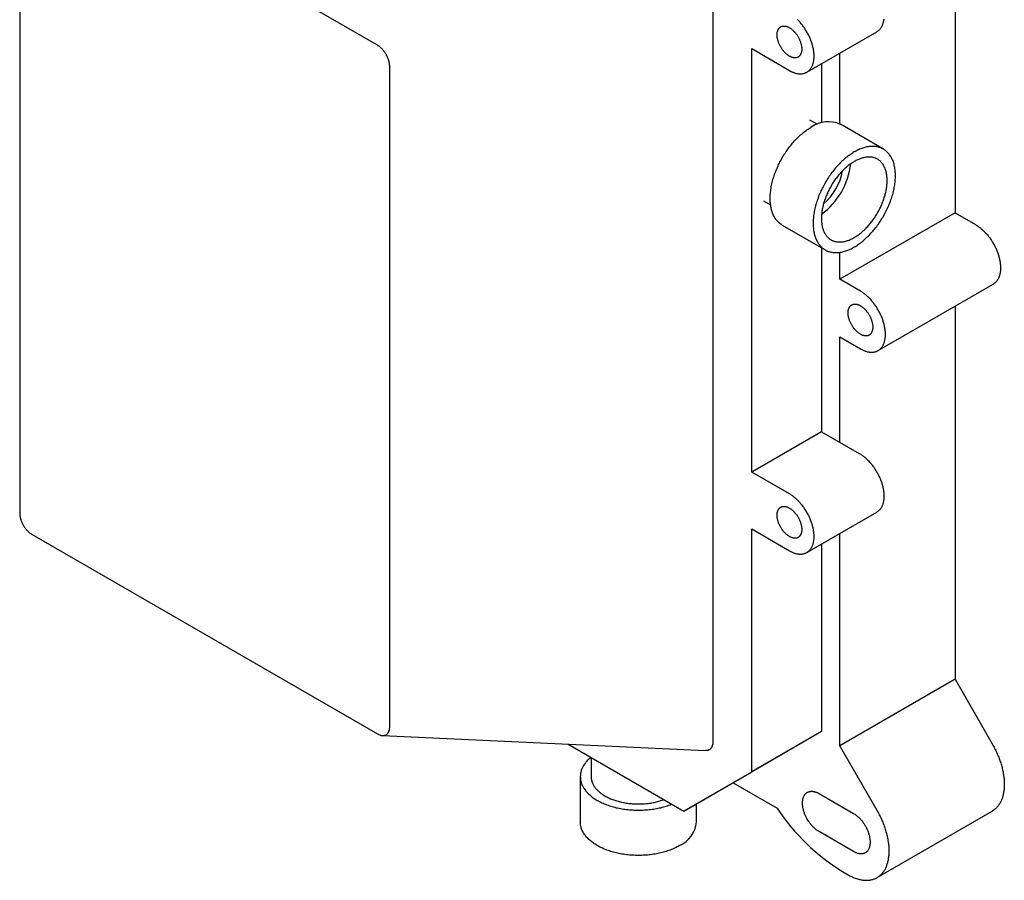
# Model space of a CAD drawing. Header units: millimetres. Extents: x 8 to 584, y 12 to 632.
# Tile 2 of 4: x 415 to 584, y 65 to 213. Entities that reach past the tile are written whole.
import ezdxf

# ---------------------------------------------------------------- set-up
doc = ezdxf.new("R2010")
doc.units = ezdxf.units.MM

msp = doc.modelspace()

# ---------------------------------------------------------------- linework, layer by layer
at = {"color": 7, "linetype": 'Continuous', "lineweight": 30}
for p, q in [((575.49, 246.72), (575.49, 179.91)), ((476.14, 208.72), (416.74, 243.01)), ((414.62, 241.78), (414.62, 128.28)), ((533.83, 235.83), (533.83, 88.96)), ((550.01, 204.07), (562.03, 211.01)), ((540.52, 208.12), (547.31, 204.21)), ((540.52, 135.33), (540.52, 208.12)), ((555.69, 195.16), (555.69, 207.35)), ((478.26, 91.54), (478.26, 205.04)), ((552.54, 205.54), (552.54, 195.38)), ((551.77, 195.11), (550.54, 195.82)), ((563.17, 190.84), (555.77, 195.11)), ((542.54, 181.97), (543.77, 181.25)), ((575.49, 179.91), (555.69, 168.48)), ((575.49, 179.91), (579.02, 177.87)), ((545.77, 177.79), (553.17, 173.52)), ((552.54, 173.88), (552.54, 142.27)), ((555.69, 168.48), (555.69, 173.1)), ((559.22, 166.44), (555.69, 168.48)), ((562.26, 156.21), (582.06, 167.64)), ((575.49, 163.84), (575.49, 99.7)), ((555.69, 158.55), (559.22, 156.51)), ((555.69, 140.45), (555.69, 158.55)), ((552.54, 142.27), (540.52, 135.33)), ((552.54, 142.27), (559.03, 138.52)), ((547.01, 131.58), (540.52, 135.33)), ((550.01, 121.49), (562.03, 128.43)), ((540.52, 125.54), (547.01, 121.79)), ((540.52, 83.77), (540.52, 125.54)), ((416.74, 124.61), (476.14, 90.32)), ((555.69, 88.27), (555.69, 124.77)), ((552.54, 122.96), (552.54, 90.71)), ((575.49, 99.7), (555.69, 88.27)), ((575.49, 99.7), (581.9, 88.59)), ((477.02, 90.03), (532.6, 87.45)), ((552.54, 90.71), (540.52, 83.77)), ((552.54, 90.71), (540.89, 83.98)), ((508.94, 88.55), (528.87, 77.04)), ((562.1, 77.16), (555.69, 88.27)), ((512.91, 86.26), (512.91, 82.97)), ((540.89, 83.98), (528.87, 77.04)), ((528.87, 77.04), (540.52, 83.77)), ((511.04, 82.97), (511.04, 75.19)), ((537.31, 81.91), (544.92, 77.53)), ((552.1, 80.06), (555.16, 78.29)), ((531.04, 75.19), (531.04, 78.29)), ((555.16, 78.29), (558.06, 76.62)), ((562.1, 65.61), (581.9, 77.04)), ((555.16, 71.75), (552.1, 73.51)), ((558.06, 70.07), (555.16, 71.75)), ((556.14, 66.66), (557.1, 66.11))]:
    msp.add_line(p, q, dxfattribs=at)
at = {"color": 7, "linetype": 'Continuous', "lineweight": 30, "flags": 128}
for points in [[(544.89, 210.5), (544.89, 210.59), (544.9, 210.69), (544.9, 210.78), (544.92, 210.87), (544.93, 210.95), (544.95, 211.04), (544.97, 211.12), (544.99, 211.2), (545.02, 211.27), (545.05, 211.34), (545.08, 211.41), (545.12, 211.48), (545.16, 211.54), (545.2, 211.6), (545.25, 211.65), (545.29, 211.71), (545.34, 211.75), (545.4, 211.8), (545.45, 211.84), (545.51, 211.87), (545.57, 211.91), (545.63, 211.93), (545.7, 211.96), (545.76, 211.98), (545.83, 211.99), (545.9, 212), (545.97, 212.01), (546.05, 212.01), (546.12, 212.01), (546.2, 212.01), (546.28, 212), (546.36, 211.98), (546.43, 211.97), (546.52, 211.94), (546.6, 211.92), (546.68, 211.89), (546.76, 211.85), (546.84, 211.81), (546.93, 211.77), (547.01, 211.72), (547.09, 211.67), (547.18, 211.62), (547.26, 211.56), (547.34, 211.5), (547.42, 211.44), (547.51, 211.37), (547.59, 211.3), (547.67, 211.23), (547.74, 211.15), (547.82, 211.07), (547.9, 210.99), (547.97, 210.9), (548.05, 210.81), (548.12, 210.72), (548.19, 210.63), (548.26, 210.54), (548.32, 210.44), (548.39, 210.34), (548.45, 210.24), (548.51, 210.14), (548.57, 210.04), (548.62, 209.93), (548.68, 209.83), (548.73, 209.72), (548.77, 209.62), (548.82, 209.51), (548.86, 209.4), (548.9, 209.3), (548.94, 209.19), (548.97, 209.08), (549, 208.97), (549.03, 208.87), (549.05, 208.76), (549.07, 208.66), (549.09, 208.55), (549.11, 208.45), (549.12, 208.35), (549.13, 208.25), (549.13, 208.15), (549.13, 208.05)], [(547.31, 204.21), (547.42, 204.15), (547.54, 204.1), (547.66, 204.05), (547.77, 204.01), (547.89, 203.97), (548, 203.93), (548.12, 203.9), (548.23, 203.87), (548.34, 203.85), (548.45, 203.83), (548.56, 203.81), (548.67, 203.8), (548.78, 203.79), (548.88, 203.79), (548.99, 203.79), (549.09, 203.8), (549.19, 203.81), (549.29, 203.82), (549.39, 203.84), (549.49, 203.86), (549.58, 203.89), (549.67, 203.92), (549.76, 203.95), (549.85, 203.99), (549.94, 204.03), (550.02, 204.08), (550.1, 204.13), (550.18, 204.19), (550.26, 204.24), (550.33, 204.31), (550.4, 204.37), (550.47, 204.44), (550.54, 204.52), (550.6, 204.59), (550.66, 204.67), (550.72, 204.76), (550.78, 204.85), (550.83, 204.94), (550.88, 205.03), (550.93, 205.13), (550.97, 205.23), (551.01, 205.33), (551.05, 205.44), (551.08, 205.55), (551.11, 205.66), (551.14, 205.78), (551.17, 205.9), (551.19, 206.02), (551.21, 206.14), (551.22, 206.27), (551.23, 206.39), (551.24, 206.52), (551.25, 206.66), (551.25, 206.79), (551.25, 206.93), (551.25, 207.07), (551.24, 207.21), (551.23, 207.35), (551.21, 207.49), (551.2, 207.63), (551.18, 207.78), (551.15, 207.92), (551.13, 208.07), (551.1, 208.22), (551.06, 208.37), (551.03, 208.52), (550.99, 208.67), (550.95, 208.82), (550.9, 208.97), (550.85, 209.12), (550.8, 209.28), (550.75, 209.43), (550.69, 209.58), (550.63, 209.73), (550.57, 209.88), (550.5, 210.03), (550.44, 210.18), (550.36, 210.33), (550.29, 210.48), (550.22, 210.63), (550.14, 210.77), (550.06, 210.92), (549.97, 211.06), (549.89, 211.2), (549.8, 211.35), (549.71, 211.48), (549.62, 211.62), (549.53, 211.76), (549.43, 211.89), (549.34, 212.03), (549.24, 212.16), (549.14, 212.28), (549.03, 212.41), (548.93, 212.53), (548.82, 212.65), (548.72, 212.77), (548.61, 212.89), (548.5, 213), (548.39, 213.11)], [(563.24, 213.21), (563.23, 213.08), (563.21, 212.96), (563.19, 212.84), (563.16, 212.72), (563.13, 212.6), (563.1, 212.49), (563.07, 212.38), (563.03, 212.27), (562.99, 212.17), (562.95, 212.07), (562.9, 211.97), (562.85, 211.88), (562.8, 211.79), (562.74, 211.7), (562.69, 211.61), (562.62, 211.53), (562.56, 211.46), (562.49, 211.38), (562.43, 211.31), (562.35, 211.25), (562.28, 211.18), (562.2, 211.13), (562.12, 211.07), (562.04, 211.02), (562.03, 211.01)], [(549.13, 208.05), (549.13, 207.96), (549.13, 207.86), (549.12, 207.77), (549.11, 207.68), (549.09, 207.6), (549.07, 207.51), (549.05, 207.43), (549.03, 207.35), (549, 207.28), (548.97, 207.21), (548.94, 207.14), (548.9, 207.07), (548.86, 207.01), (548.82, 206.95), (548.77, 206.9), (548.73, 206.84), (548.68, 206.8), (548.62, 206.75), (548.57, 206.71), (548.51, 206.68), (548.45, 206.64), (548.39, 206.62), (548.32, 206.59), (548.26, 206.57), (548.19, 206.56), (548.12, 206.55), (548.05, 206.54), (547.97, 206.54), (547.9, 206.54), (547.82, 206.54), (547.74, 206.55), (547.67, 206.57), (547.59, 206.58), (547.51, 206.61), (547.42, 206.63), (547.34, 206.66), (547.26, 206.7), (547.18, 206.74), (547.09, 206.78), (547.01, 206.83), (546.93, 206.88), (546.84, 206.93), (546.76, 206.99), (546.68, 207.05), (546.6, 207.11), (546.52, 207.18), (546.43, 207.25), (546.36, 207.32), (546.28, 207.4), (546.2, 207.48), (546.12, 207.56), (546.05, 207.65), (545.97, 207.74), (545.9, 207.83), (545.83, 207.92), (545.76, 208.01), (545.7, 208.11), (545.63, 208.21), (545.57, 208.31), (545.51, 208.41), (545.45, 208.51), (545.4, 208.62), (545.34, 208.72), (545.29, 208.83), (545.25, 208.93), (545.2, 209.04), (545.16, 209.15), (545.12, 209.25), (545.08, 209.36), (545.05, 209.47), (545.02, 209.58), (544.99, 209.68), (544.97, 209.79), (544.95, 209.89), (544.93, 210), (544.92, 210.1), (544.9, 210.2), (544.9, 210.3), (544.89, 210.4), (544.89, 210.5)], [(545.77, 177.79), (545.77, 177.79), (545.64, 177.87), (545.52, 177.95), (545.39, 178.04), (545.28, 178.14), (545.16, 178.24), (545.05, 178.35), (544.94, 178.46), (544.84, 178.58), (544.74, 178.7), (544.65, 178.83), (544.56, 178.97), (544.47, 179.11), (544.39, 179.25), (544.31, 179.4), (544.24, 179.55), (544.17, 179.71), (544.1, 179.88), (544.05, 180.05), (543.99, 180.22), (543.94, 180.39), (543.89, 180.58), (543.85, 180.76), (543.82, 180.95), (543.79, 181.14), (543.76, 181.34), (543.74, 181.54), (543.72, 181.74), (543.71, 181.95), (543.7, 182.16), (543.7, 182.37), (543.7, 182.58), (543.71, 182.8), (543.72, 183.02), (543.74, 183.24), (543.76, 183.47), (543.79, 183.7), (543.82, 183.92), (543.85, 184.16), (543.89, 184.39), (543.94, 184.62), (543.99, 184.86), (544.05, 185.09), (544.1, 185.33), (544.17, 185.57), (544.24, 185.8), (544.31, 186.04), (544.39, 186.28), (544.47, 186.52), (544.56, 186.76), (544.65, 187), (544.74, 187.24), (544.84, 187.47), (544.94, 187.71), (545.05, 187.95), (545.16, 188.18), (545.28, 188.42), (545.39, 188.65), (545.52, 188.88), (545.64, 189.11), (545.77, 189.34), (545.9, 189.56), (546.04, 189.79), (546.18, 190.01), (546.32, 190.23), (546.47, 190.44), (546.61, 190.66), (546.77, 190.87), (546.92, 191.08), (547.08, 191.28), (547.23, 191.48), (547.4, 191.68), (547.56, 191.87), (547.73, 192.06), (547.89, 192.25), (548.06, 192.43), (548.24, 192.61), (548.41, 192.79), (548.59, 192.95), (548.76, 193.12), (548.94, 193.28), (549.12, 193.44), (549.3, 193.59), (549.48, 193.74), (549.66, 193.88), (549.85, 194.01), (550.03, 194.14), (550.22, 194.27), (550.4, 194.39), (550.59, 194.51), (550.77, 194.62)], [(558.17, 190.35), (557.98, 190.24), (557.8, 190.12), (557.61, 190), (557.43, 189.88), (557.24, 189.74), (557.06, 189.61), (556.88, 189.47), (556.7, 189.32), (556.51, 189.17), (556.34, 189.01), (556.16, 188.85), (555.98, 188.69), (555.81, 188.52), (555.63, 188.34), (555.46, 188.16), (555.29, 187.98), (555.12, 187.79), (554.96, 187.6), (554.79, 187.41), (554.63, 187.21), (554.47, 187.01), (554.31, 186.81), (554.16, 186.6), (554.01, 186.39), (553.86, 186.17), (553.72, 185.96), (553.57, 185.74), (553.43, 185.52), (553.3, 185.29), (553.17, 185.07), (553.04, 184.84), (552.91, 184.61), (552.79, 184.38), (552.67, 184.15), (552.56, 183.91), (552.44, 183.68), (552.34, 183.44), (552.24, 183.21), (552.14, 182.97), (552.04, 182.73), (551.95, 182.49), (551.87, 182.25), (551.78, 182.01), (551.71, 181.77), (551.63, 181.53), (551.56, 181.3), (551.5, 181.06), (551.44, 180.82), (551.39, 180.59), (551.34, 180.35), (551.29, 180.12), (551.25, 179.89), (551.21, 179.66), (551.18, 179.43), (551.16, 179.2), (551.13, 178.98), (551.12, 178.75), (551.1, 178.53), (551.1, 178.31), (551.09, 178.1), (551.1, 177.89), (551.1, 177.68), (551.12, 177.47), (551.13, 177.27), (551.16, 177.07), (551.18, 176.87), (551.21, 176.68), (551.25, 176.49), (551.29, 176.31), (551.34, 176.13), (551.39, 175.95), (551.44, 175.78), (551.5, 175.61), (551.56, 175.44), (551.63, 175.29), (551.71, 175.13), (551.78, 174.98), (551.87, 174.84), (551.95, 174.7), (552.04, 174.56), (552.14, 174.43), (552.24, 174.31), (552.34, 174.19), (552.44, 174.08), (552.56, 173.97), (552.67, 173.87), (552.79, 173.77), (552.91, 173.68), (553.04, 173.6), (553.17, 173.52), (553.3, 173.45), (553.43, 173.38), (553.57, 173.32), (553.72, 173.27), (553.86, 173.22), (554.01, 173.18), (554.16, 173.14), (554.31, 173.11), (554.47, 173.09), (554.63, 173.07), (554.79, 173.06), (554.96, 173.05), (555.12, 173.05), (555.29, 173.06), (555.46, 173.08), (555.63, 173.1), (555.81, 173.12), (555.98, 173.15), (556.16, 173.19), (556.34, 173.24), (556.51, 173.29), (556.7, 173.35), (556.88, 173.41), (557.06, 173.48), (557.24, 173.55), (557.43, 173.63), (557.61, 173.72), (557.8, 173.81), (557.98, 173.91), (558.17, 174.02)], [(558.17, 174.02), (558.35, 174.13), (558.54, 174.24), (558.72, 174.36), (558.9, 174.49), (559.09, 174.62), (559.27, 174.76), (559.45, 174.9), (559.64, 175.04), (559.82, 175.19), (560, 175.35), (560.17, 175.51), (560.35, 175.68), (560.53, 175.85), (560.7, 176.02), (560.87, 176.2), (561.04, 176.38), (561.21, 176.57), (561.38, 176.76), (561.54, 176.95), (561.7, 177.15), (561.86, 177.35), (562.02, 177.56), (562.17, 177.76), (562.32, 177.97), (562.47, 178.19), (562.62, 178.4), (562.76, 178.62), (562.9, 178.84), (563.03, 179.07), (563.17, 179.29), (563.29, 179.52), (563.42, 179.75), (563.54, 179.98), (563.66, 180.22), (563.78, 180.45), (563.89, 180.68), (563.99, 180.92), (564.1, 181.16), (564.19, 181.4), (564.29, 181.63), (564.38, 181.87), (564.47, 182.11), (564.55, 182.35), (564.63, 182.59), (564.7, 182.83), (564.77, 183.07), (564.83, 183.3), (564.89, 183.54), (564.95, 183.78), (565, 184.01), (565.04, 184.24), (565.08, 184.48), (565.12, 184.71), (565.15, 184.94), (565.18, 185.16), (565.2, 185.39), (565.21, 185.61), (565.23, 185.83), (565.23, 186.05), (565.24, 186.26), (565.23, 186.48), (565.23, 186.69), (565.21, 186.89), (565.2, 187.09), (565.18, 187.29), (565.15, 187.49), (565.12, 187.68), (565.08, 187.87), (565.04, 188.06), (565, 188.24), (564.95, 188.41), (564.89, 188.59), (564.83, 188.76), (564.77, 188.92), (564.7, 189.08), (564.63, 189.23), (564.55, 189.38), (564.47, 189.53), (564.38, 189.66), (564.29, 189.8), (564.19, 189.93), (564.1, 190.05), (563.99, 190.17), (563.89, 190.28), (563.78, 190.39), (563.66, 190.49), (563.54, 190.59), (563.42, 190.68), (563.29, 190.76), (563.17, 190.84), (563.03, 190.91), (562.9, 190.98), (562.76, 191.04), (562.62, 191.1), (562.47, 191.14), (562.32, 191.19), (562.17, 191.22), (562.02, 191.25), (561.86, 191.28), (561.7, 191.29), (561.54, 191.31), (561.38, 191.31), (561.21, 191.31), (561.04, 191.3), (560.87, 191.29), (560.7, 191.27), (560.53, 191.24), (560.35, 191.21), (560.17, 191.17), (560, 191.13), (559.82, 191.07), (559.64, 191.02), (559.45, 190.95), (559.27, 190.88), (559.09, 190.81), (558.9, 190.73), (558.72, 190.64), (558.54, 190.55), (558.35, 190.45), (558.17, 190.35)], [(558.17, 188.71), (558.02, 188.63), (557.87, 188.53), (557.72, 188.44), (557.57, 188.34), (557.43, 188.23), (557.28, 188.12), (557.13, 188.01), (556.99, 187.89), (556.85, 187.77), (556.7, 187.65), (556.56, 187.52), (556.42, 187.38), (556.28, 187.25), (556.14, 187.11), (556, 186.97), (555.86, 186.82), (555.73, 186.67), (555.6, 186.52), (555.47, 186.36), (555.34, 186.21), (555.21, 186.04), (555.08, 185.88), (554.96, 185.72), (554.84, 185.55), (554.72, 185.38), (554.61, 185.2), (554.49, 185.03), (554.38, 184.85), (554.27, 184.67), (554.17, 184.49), (554.06, 184.31), (553.96, 184.13), (553.86, 183.94), (553.77, 183.75), (553.68, 183.57), (553.59, 183.38), (553.5, 183.19), (553.42, 183), (553.34, 182.81), (553.27, 182.62), (553.19, 182.43), (553.13, 182.24), (553.06, 182.05), (553, 181.86), (552.94, 181.66), (552.88, 181.47), (552.83, 181.28), (552.79, 181.09), (552.74, 180.91), (552.7, 180.72), (552.67, 180.53), (552.63, 180.35), (552.6, 180.16), (552.58, 179.98), (552.56, 179.8), (552.54, 179.62), (552.53, 179.44), (552.52, 179.26), (552.51, 179.09), (552.51, 178.92), (552.51, 178.75), (552.52, 178.58), (552.53, 178.41), (552.54, 178.25), (552.56, 178.09), (552.58, 177.93), (552.6, 177.78), (552.63, 177.63), (552.67, 177.48), (552.7, 177.34), (552.74, 177.19), (552.79, 177.06), (552.83, 176.92), (552.88, 176.79), (552.94, 176.66), (553, 176.54), (553.06, 176.42), (553.13, 176.31), (553.19, 176.19), (553.27, 176.09), (553.34, 175.98), (553.42, 175.88), (553.5, 175.79), (553.59, 175.7), (553.68, 175.61), (553.77, 175.53), (553.86, 175.46), (553.96, 175.38), (554.06, 175.32), (554.17, 175.25), (554.27, 175.2), (554.38, 175.14), (554.49, 175.09), (554.61, 175.05), (554.72, 175.01), (554.84, 174.98), (554.96, 174.95), (555.08, 174.92), (555.21, 174.91), (555.34, 174.89), (555.47, 174.88), (555.6, 174.88), (555.73, 174.88), (555.86, 174.89), (556, 174.9), (556.14, 174.91), (556.28, 174.93), (556.42, 174.96), (556.56, 174.99), (556.7, 175.03), (556.85, 175.07), (556.99, 175.11), (557.13, 175.16), (557.28, 175.22), (557.43, 175.28), (557.57, 175.34), (557.72, 175.41), (557.87, 175.49), (558.02, 175.57), (558.17, 175.65)], [(558.17, 175.65), (558.31, 175.74), (558.46, 175.83), (558.61, 175.93), (558.76, 176.03), (558.9, 176.13), (559.05, 176.24), (559.2, 176.35), (559.34, 176.47), (559.49, 176.59), (559.63, 176.72), (559.77, 176.85), (559.91, 176.98), (560.05, 177.11), (560.19, 177.25), (560.33, 177.4), (560.47, 177.54), (560.6, 177.69), (560.73, 177.84), (560.86, 178), (560.99, 178.16), (561.12, 178.32), (561.25, 178.48), (561.37, 178.65), (561.49, 178.82), (561.61, 178.99), (561.73, 179.16), (561.84, 179.34), (561.95, 179.51), (562.06, 179.69), (562.17, 179.87), (562.27, 180.05), (562.37, 180.24), (562.47, 180.42), (562.56, 180.61), (562.65, 180.8), (562.74, 180.98), (562.83, 181.17), (562.91, 181.36), (562.99, 181.55), (563.06, 181.74), (563.14, 181.93), (563.21, 182.13), (563.27, 182.32), (563.33, 182.51), (563.39, 182.7), (563.45, 182.89), (563.5, 183.08), (563.55, 183.27), (563.59, 183.46), (563.63, 183.65), (563.67, 183.83), (563.7, 184.02), (563.73, 184.2), (563.75, 184.38), (563.77, 184.57), (563.79, 184.75), (563.81, 184.92), (563.81, 185.1), (563.82, 185.27), (563.82, 185.45), (563.82, 185.62), (563.81, 185.78), (563.81, 185.95), (563.79, 186.11), (563.77, 186.27), (563.75, 186.43), (563.73, 186.58), (563.7, 186.73), (563.67, 186.88), (563.63, 187.03), (563.59, 187.17), (563.55, 187.31), (563.5, 187.44), (563.45, 187.57), (563.39, 187.7), (563.33, 187.82), (563.27, 187.94), (563.21, 188.06), (563.14, 188.17), (563.06, 188.28), (562.99, 188.38), (562.91, 188.48), (562.83, 188.57), (562.74, 188.66), (562.65, 188.75), (562.56, 188.83), (562.47, 188.91), (562.37, 188.98), (562.27, 189.05), (562.17, 189.11), (562.06, 189.17), (561.95, 189.22), (561.84, 189.27), (561.73, 189.31), (561.61, 189.35), (561.49, 189.39), (561.37, 189.41), (561.25, 189.44), (561.12, 189.46), (560.99, 189.47), (560.86, 189.48), (560.73, 189.48), (560.6, 189.48), (560.47, 189.48), (560.33, 189.47), (560.19, 189.45), (560.05, 189.43), (559.91, 189.4), (559.77, 189.37), (559.63, 189.34), (559.49, 189.3), (559.34, 189.25), (559.2, 189.2), (559.05, 189.14), (558.9, 189.08), (558.76, 189.02), (558.61, 188.95), (558.46, 188.88), (558.31, 188.8), (558.17, 188.71)], [(579.02, 177.87), (579.14, 177.8), (579.26, 177.73), (579.38, 177.65), (579.49, 177.57), (579.61, 177.48), (579.73, 177.39), (579.85, 177.3), (579.96, 177.21), (580.08, 177.11), (580.19, 177.01), (580.3, 176.9), (580.42, 176.8), (580.53, 176.68), (580.64, 176.57), (580.75, 176.46), (580.86, 176.34), (580.96, 176.21), (581.07, 176.09), (581.17, 175.96), (581.27, 175.84), (581.37, 175.7), (581.47, 175.57), (581.57, 175.44), (581.66, 175.3), (581.75, 175.16), (581.85, 175.02), (581.93, 174.88), (582.02, 174.73), (582.1, 174.59), (582.18, 174.44), (582.26, 174.29), (582.34, 174.15), (582.41, 174), (582.49, 173.85), (582.55, 173.69), (582.62, 173.54), (582.68, 173.39), (582.74, 173.24), (582.8, 173.09), (582.86, 172.93), (582.91, 172.78), (582.96, 172.63), (583.01, 172.47), (583.05, 172.32), (583.09, 172.17), (583.13, 172.02), (583.16, 171.87), (583.19, 171.72), (583.22, 171.57), (583.24, 171.42), (583.26, 171.27), (583.28, 171.13), (583.3, 170.98), (583.31, 170.84), (583.31, 170.7), (583.32, 170.56), (583.32, 170.42), (583.32, 170.29), (583.31, 170.15), (583.31, 170.02), (583.3, 169.89), (583.28, 169.76), (583.26, 169.64), (583.24, 169.52), (583.22, 169.4), (583.19, 169.28), (583.16, 169.17), (583.13, 169.05), (583.09, 168.94), (583.05, 168.84), (583.01, 168.74), (582.96, 168.64), (582.91, 168.54), (582.86, 168.45), (582.8, 168.36), (582.74, 168.27), (582.68, 168.19), (582.62, 168.11), (582.55, 168.04), (582.49, 167.96), (582.41, 167.9), (582.34, 167.83), (582.26, 167.77), (582.18, 167.72), (582.1, 167.66), (582.06, 167.64)], [(559.22, 156.51), (559.34, 156.44), (559.46, 156.38), (559.58, 156.32), (559.7, 156.27), (559.81, 156.22), (559.93, 156.17), (560.05, 156.13), (560.16, 156.09), (560.28, 156.05), (560.39, 156.02), (560.51, 155.99), (560.62, 155.97), (560.73, 155.95), (560.84, 155.94), (560.95, 155.93), (561.06, 155.93), (561.16, 155.92), (561.27, 155.93), (561.37, 155.93), (561.47, 155.94), (561.57, 155.96), (561.67, 155.98), (561.77, 156), (561.86, 156.03), (561.96, 156.06), (562.05, 156.1), (562.13, 156.14), (562.22, 156.18), (562.3, 156.23), (562.39, 156.29), (562.46, 156.34), (562.54, 156.4), (562.62, 156.47), (562.69, 156.53), (562.76, 156.61), (562.82, 156.68), (562.89, 156.76), (562.95, 156.84), (563, 156.93), (563.06, 157.02), (563.11, 157.11), (563.16, 157.21), (563.21, 157.31), (563.25, 157.41), (563.29, 157.51), (563.33, 157.62), (563.36, 157.74), (563.39, 157.85), (563.42, 157.97), (563.44, 158.09), (563.46, 158.21), (563.48, 158.33), (563.5, 158.46), (563.51, 158.59), (563.52, 158.72), (563.52, 158.86), (563.52, 158.99), (563.52, 159.13), (563.52, 159.27), (563.51, 159.41), (563.5, 159.55), (563.48, 159.7), (563.46, 159.84), (563.44, 159.99), (563.42, 160.14), (563.39, 160.29), (563.36, 160.44), (563.33, 160.59), (563.29, 160.74), (563.25, 160.89), (563.21, 161.04), (563.16, 161.2), (563.11, 161.35), (563.06, 161.5), (563, 161.66), (562.95, 161.81), (562.89, 161.96), (562.82, 162.11), (562.76, 162.26), (562.69, 162.42), (562.62, 162.57), (562.54, 162.72), (562.46, 162.86), (562.39, 163.01), (562.3, 163.16), (562.22, 163.3), (562.13, 163.45), (562.05, 163.59), (561.96, 163.73), (561.86, 163.87), (561.77, 164.01), (561.67, 164.14), (561.57, 164.27), (561.47, 164.41), (561.37, 164.53), (561.27, 164.66), (561.16, 164.78), (561.06, 164.91), (560.95, 165.03), (560.84, 165.14), (560.73, 165.26), (560.62, 165.37), (560.51, 165.47), (560.39, 165.58), (560.28, 165.68), (560.16, 165.78), (560.05, 165.87), (559.93, 165.96), (559.81, 166.05), (559.7, 166.14), (559.58, 166.22), (559.46, 166.3), (559.34, 166.37), (559.22, 166.44)], [(557.1, 162.7), (557.1, 162.8), (557.11, 162.89), (557.12, 162.98), (557.13, 163.07), (557.14, 163.15), (557.16, 163.24), (557.18, 163.32), (557.2, 163.4), (557.23, 163.47), (557.26, 163.54), (557.3, 163.61), (557.33, 163.68), (557.37, 163.74), (557.41, 163.8), (557.46, 163.85), (557.51, 163.91), (557.56, 163.95), (557.61, 164), (557.66, 164.04), (557.72, 164.07), (557.78, 164.11), (557.84, 164.13), (557.91, 164.16), (557.98, 164.18), (558.04, 164.19), (558.11, 164.2), (558.19, 164.21), (558.26, 164.21), (558.33, 164.21), (558.41, 164.21), (558.49, 164.2), (558.57, 164.18), (558.65, 164.17), (558.73, 164.14), (558.81, 164.12), (558.89, 164.09), (558.97, 164.05), (559.06, 164.01), (559.14, 163.97), (559.22, 163.92), (559.31, 163.87), (559.39, 163.82), (559.47, 163.76), (559.55, 163.7), (559.64, 163.64), (559.72, 163.57), (559.8, 163.5), (559.88, 163.43), (559.96, 163.35), (560.03, 163.27), (560.11, 163.19), (560.19, 163.1), (560.26, 163.01), (560.33, 162.92), (560.4, 162.83), (560.47, 162.74), (560.54, 162.64), (560.6, 162.54), (560.66, 162.44), (560.72, 162.34), (560.78, 162.24), (560.84, 162.13), (560.89, 162.03), (560.94, 161.92), (560.99, 161.82), (561.03, 161.71), (561.07, 161.6), (561.11, 161.5), (561.15, 161.39), (561.18, 161.28), (561.21, 161.17), (561.24, 161.07), (561.26, 160.96), (561.28, 160.86), (561.3, 160.75), (561.32, 160.65), (561.33, 160.55), (561.34, 160.45), (561.34, 160.35), (561.34, 160.25)], [(561.34, 160.25), (561.34, 160.16), (561.34, 160.06), (561.33, 159.97), (561.32, 159.88), (561.3, 159.8), (561.28, 159.71), (561.26, 159.63), (561.24, 159.55), (561.21, 159.48), (561.18, 159.41), (561.15, 159.34), (561.11, 159.27), (561.07, 159.21), (561.03, 159.15), (560.99, 159.1), (560.94, 159.04), (560.89, 159), (560.84, 158.95), (560.78, 158.91), (560.72, 158.88), (560.66, 158.85), (560.6, 158.82), (560.54, 158.79), (560.47, 158.77), (560.4, 158.76), (560.33, 158.75), (560.26, 158.74), (560.19, 158.74), (560.11, 158.74), (560.03, 158.74), (559.96, 158.75), (559.88, 158.77), (559.8, 158.79), (559.72, 158.81), (559.64, 158.83), (559.55, 158.86), (559.47, 158.9), (559.39, 158.94), (559.31, 158.98), (559.22, 159.03), (559.14, 159.08), (559.06, 159.13), (558.97, 159.19), (558.89, 159.25), (558.81, 159.31), (558.73, 159.38), (558.65, 159.45), (558.57, 159.52), (558.49, 159.6), (558.41, 159.68), (558.33, 159.76), (558.26, 159.85), (558.19, 159.94), (558.11, 160.03), (558.04, 160.12), (557.98, 160.21), (557.91, 160.31), (557.84, 160.41), (557.78, 160.51), (557.72, 160.61), (557.66, 160.71), (557.61, 160.82), (557.56, 160.92), (557.51, 161.03), (557.46, 161.13), (557.41, 161.24), (557.37, 161.35), (557.33, 161.45), (557.3, 161.56), (557.26, 161.67), (557.23, 161.78), (557.2, 161.88), (557.18, 161.99), (557.16, 162.09), (557.14, 162.2), (557.13, 162.3), (557.12, 162.4), (557.11, 162.5), (557.1, 162.6), (557.1, 162.7)], [(559.03, 138.52), (559.15, 138.45), (559.27, 138.38), (559.38, 138.3), (559.5, 138.22), (559.62, 138.14), (559.74, 138.05), (559.85, 137.96), (559.97, 137.86), (560.08, 137.76), (560.2, 137.66), (560.31, 137.56), (560.42, 137.45), (560.53, 137.34), (560.64, 137.23), (560.75, 137.11), (560.86, 136.99), (560.96, 136.87), (561.07, 136.75), (561.17, 136.62), (561.27, 136.49), (561.37, 136.36), (561.47, 136.23), (561.56, 136.1), (561.66, 135.96), (561.75, 135.82), (561.84, 135.68), (561.92, 135.54), (562.01, 135.39), (562.09, 135.25), (562.17, 135.1), (562.25, 134.96), (562.33, 134.81), (562.4, 134.66), (562.47, 134.51), (562.54, 134.36), (562.6, 134.21), (562.66, 134.06), (562.72, 133.9), (562.78, 133.75), (562.83, 133.6), (562.88, 133.45), (562.93, 133.3), (562.98, 133.14), (563.02, 132.99), (563.06, 132.84), (563.09, 132.69), (563.12, 132.54), (563.15, 132.39), (563.18, 132.25), (563.2, 132.1), (563.22, 131.95), (563.24, 131.81), (563.25, 131.67), (563.26, 131.53), (563.27, 131.39), (563.27, 131.25), (563.27, 131.11), (563.27, 130.98), (563.26, 130.85), (563.25, 130.72), (563.24, 130.59), (563.22, 130.46), (563.2, 130.34), (563.18, 130.22), (563.15, 130.1), (563.12, 129.99), (563.09, 129.87), (563.06, 129.76), (563.02, 129.66), (562.98, 129.55), (562.93, 129.45), (562.88, 129.36), (562.83, 129.26), (562.78, 129.17), (562.72, 129.09), (562.66, 129), (562.6, 128.92), (562.54, 128.85), (562.47, 128.78), (562.4, 128.71), (562.33, 128.64), (562.25, 128.58), (562.17, 128.52), (562.09, 128.47), (562.03, 128.43)], [(547.01, 121.79), (547.13, 121.73), (547.25, 121.66), (547.36, 121.6), (547.48, 121.55), (547.6, 121.5), (547.71, 121.45), (547.83, 121.41), (547.95, 121.37), (548.06, 121.34), (548.17, 121.31), (548.29, 121.28), (548.4, 121.26), (548.51, 121.24), (548.62, 121.23), (548.73, 121.22), (548.84, 121.21), (548.94, 121.21), (549.05, 121.22), (549.15, 121.23), (549.25, 121.24), (549.35, 121.25), (549.45, 121.27), (549.54, 121.3), (549.63, 121.33), (549.73, 121.36), (549.82, 121.4), (549.9, 121.44), (549.99, 121.48), (550.07, 121.53), (550.15, 121.58), (550.23, 121.64), (550.3, 121.7), (550.38, 121.77), (550.45, 121.84), (550.52, 121.91), (550.58, 121.98), (550.64, 122.06), (550.7, 122.15), (550.76, 122.23), (550.81, 122.32), (550.86, 122.42), (550.91, 122.52), (550.96, 122.62), (551, 122.72), (551.04, 122.83), (551.07, 122.93), (551.1, 123.05), (551.13, 123.16), (551.16, 123.28), (551.18, 123.4), (551.2, 123.52), (551.22, 123.65), (551.23, 123.78), (551.24, 123.91), (551.25, 124.04), (551.25, 124.17), (551.25, 124.31), (551.25, 124.45), (551.24, 124.59), (551.23, 124.73), (551.22, 124.87), (551.2, 125.01), (551.18, 125.16), (551.16, 125.31), (551.13, 125.45), (551.1, 125.6), (551.07, 125.75), (551.04, 125.9), (551, 126.05), (550.96, 126.21), (550.91, 126.36), (550.86, 126.51), (550.81, 126.66), (550.76, 126.81), (550.7, 126.97), (550.64, 127.12), (550.58, 127.27), (550.52, 127.42), (550.45, 127.57), (550.38, 127.72), (550.3, 127.87), (550.23, 128.02), (550.15, 128.16), (550.07, 128.31), (549.99, 128.46), (549.9, 128.6), (549.82, 128.74), (549.73, 128.88), (549.63, 129.02), (549.54, 129.16), (549.45, 129.29), (549.35, 129.42), (549.25, 129.55), (549.15, 129.68), (549.05, 129.81), (548.94, 129.93), (548.84, 130.05), (548.73, 130.17), (548.62, 130.29), (548.51, 130.4), (548.4, 130.51), (548.29, 130.62), (548.17, 130.72), (548.06, 130.83), (547.95, 130.92), (547.83, 131.02), (547.71, 131.11), (547.6, 131.2), (547.48, 131.28), (547.36, 131.36), (547.25, 131.44), (547.13, 131.51), (547.01, 131.58)], [(544.89, 127.91), (544.89, 128.01), (544.9, 128.1), (544.9, 128.19), (544.92, 128.28), (544.93, 128.37), (544.95, 128.45), (544.97, 128.53), (544.99, 128.61), (545.02, 128.68), (545.05, 128.76), (545.08, 128.83), (545.12, 128.89), (545.16, 128.95), (545.2, 129.01), (545.25, 129.07), (545.29, 129.12), (545.34, 129.17), (545.4, 129.21), (545.45, 129.25), (545.51, 129.29), (545.57, 129.32), (545.63, 129.35), (545.7, 129.37), (545.76, 129.39), (545.83, 129.4), (545.9, 129.42), (545.97, 129.42), (546.05, 129.43), (546.12, 129.42), (546.2, 129.42), (546.28, 129.41), (546.36, 129.4), (546.43, 129.38), (546.52, 129.36), (546.6, 129.33), (546.68, 129.3), (546.76, 129.26), (546.84, 129.23), (546.93, 129.18), (547.01, 129.14), (547.09, 129.09), (547.18, 129.03), (547.26, 128.98), (547.34, 128.92), (547.42, 128.85), (547.51, 128.78), (547.59, 128.71), (547.67, 128.64), (547.74, 128.56), (547.82, 128.48), (547.9, 128.4), (547.97, 128.31), (548.05, 128.23), (548.12, 128.14), (548.19, 128.04), (548.26, 127.95), (548.32, 127.85), (548.39, 127.76), (548.45, 127.66), (548.51, 127.55), (548.57, 127.45), (548.62, 127.35), (548.68, 127.24), (548.73, 127.14), (548.77, 127.03), (548.82, 126.92), (548.86, 126.82), (548.9, 126.71), (548.94, 126.6), (548.97, 126.49), (549, 126.39), (549.03, 126.28), (549.05, 126.17), (549.07, 126.07), (549.09, 125.96), (549.11, 125.86), (549.12, 125.76), (549.13, 125.66), (549.13, 125.56), (549.13, 125.46)], [(549.13, 125.46), (549.13, 125.37), (549.13, 125.27), (549.12, 125.18), (549.11, 125.09), (549.09, 125.01), (549.07, 124.93), (549.05, 124.84), (549.03, 124.77), (549, 124.69), (548.97, 124.62), (548.94, 124.55), (548.9, 124.48), (548.86, 124.42), (548.82, 124.36), (548.77, 124.31), (548.73, 124.26), (548.68, 124.21), (548.62, 124.17), (548.57, 124.13), (548.51, 124.09), (548.45, 124.06), (548.39, 124.03), (548.32, 124.01), (548.26, 123.99), (548.19, 123.97), (548.12, 123.96), (548.05, 123.95), (547.97, 123.95), (547.9, 123.95), (547.82, 123.96), (547.74, 123.97), (547.67, 123.98), (547.59, 124), (547.51, 124.02), (547.42, 124.05), (547.34, 124.08), (547.26, 124.11), (547.18, 124.15), (547.09, 124.19), (547.01, 124.24), (546.93, 124.29), (546.84, 124.34), (546.76, 124.4), (546.68, 124.46), (546.6, 124.52), (546.52, 124.59), (546.43, 124.66), (546.36, 124.74), (546.28, 124.81), (546.2, 124.89), (546.12, 124.98), (546.05, 125.06), (545.97, 125.15), (545.9, 125.24), (545.83, 125.33), (545.76, 125.43), (545.7, 125.52), (545.63, 125.62), (545.57, 125.72), (545.51, 125.82), (545.45, 125.92), (545.4, 126.03), (545.34, 126.13), (545.29, 126.24), (545.25, 126.34), (545.2, 126.45), (545.16, 126.56), (545.12, 126.67), (545.08, 126.77), (545.05, 126.88), (545.02, 126.99), (544.99, 127.1), (544.97, 127.2), (544.95, 127.31), (544.93, 127.41), (544.92, 127.51), (544.9, 127.62), (544.9, 127.72), (544.89, 127.82), (544.89, 127.91)], [(581.9, 88.59), (582.01, 88.4), (582.11, 88.22), (582.21, 88.03), (582.31, 87.84), (582.41, 87.65), (582.5, 87.46), (582.59, 87.26), (582.68, 87.07), (582.76, 86.88), (582.85, 86.68), (582.93, 86.49), (583.01, 86.29), (583.08, 86.1), (583.15, 85.9), (583.22, 85.71), (583.29, 85.51), (583.35, 85.32), (583.41, 85.12), (583.47, 84.93), (583.52, 84.73), (583.58, 84.54), (583.62, 84.34), (583.67, 84.15), (583.71, 83.96), (583.75, 83.77), (583.79, 83.58), (583.82, 83.39), (583.85, 83.2), (583.88, 83.01), (583.9, 82.82), (583.92, 82.64), (583.94, 82.46), (583.95, 82.27), (583.96, 82.09), (583.97, 81.91), (583.97, 81.74), (583.97, 81.56), (583.97, 81.39), (583.96, 81.22), (583.95, 81.05), (583.94, 80.88), (583.92, 80.72), (583.91, 80.55), (583.88, 80.39), (583.86, 80.24), (583.83, 80.08), (583.8, 79.93), (583.76, 79.78), (583.73, 79.63), (583.68, 79.49), (583.64, 79.34), (583.59, 79.2), (583.54, 79.07), (583.49, 78.94), (583.43, 78.81), (583.37, 78.68), (583.31, 78.56), (583.25, 78.44), (583.18, 78.32), (583.11, 78.21), (583.03, 78.1), (582.95, 77.99), (582.88, 77.89), (582.79, 77.79), (582.71, 77.69), (582.62, 77.6), (582.53, 77.51), (582.44, 77.43), (582.34, 77.35), (582.24, 77.27), (582.14, 77.2), (582.04, 77.13), (581.94, 77.06), (581.9, 77.04)], [(512.86, 86.29), (512.8, 86.24), (512.66, 86.11), (512.52, 85.98), (512.38, 85.85), (512.25, 85.72), (512.13, 85.59), (512.02, 85.45), (511.91, 85.31), (511.8, 85.18), (511.71, 85.04), (511.62, 84.89), (511.53, 84.75), (511.45, 84.61), (511.38, 84.46), (511.32, 84.31), (511.26, 84.17), (511.21, 84.02), (511.17, 83.87), (511.13, 83.72), (511.1, 83.57), (511.07, 83.42), (511.06, 83.27), (511.05, 83.12), (511.04, 82.97), (511.05, 82.82), (511.06, 82.66), (511.07, 82.51), (511.1, 82.36), (511.13, 82.21), (511.17, 82.06), (511.21, 81.91), (511.26, 81.77), (511.32, 81.62), (511.38, 81.47), (511.45, 81.33), (511.53, 81.18), (511.62, 81.04), (511.71, 80.9), (511.8, 80.76), (511.91, 80.62), (512.02, 80.48), (512.13, 80.35), (512.25, 80.21), (512.38, 80.08), (512.52, 79.95), (512.66, 79.82), (512.8, 79.7), (512.95, 79.57), (513.11, 79.45), (513.27, 79.33), (513.44, 79.22), (513.61, 79.1), (513.79, 78.99), (513.97, 78.88), (514.16, 78.78), (514.35, 78.68), (514.55, 78.58), (514.75, 78.48), (514.95, 78.39), (515.16, 78.3), (515.38, 78.21), (515.6, 78.13), (515.82, 78.04), (516.04, 77.97), (516.27, 77.89), (516.5, 77.82), (516.74, 77.76), (516.98, 77.69), (517.22, 77.63), (517.46, 77.58), (517.7, 77.52), (517.95, 77.48), (518.2, 77.43), (518.45, 77.39), (518.71, 77.35), (518.96, 77.32), (519.22, 77.29), (519.48, 77.26), (519.74, 77.24), (520, 77.23), (520.26, 77.21), (520.52, 77.2), (520.78, 77.2), (521.04, 77.19), (521.3, 77.2), (521.57, 77.2), (521.83, 77.21), (522.09, 77.23), (522.35, 77.24), (522.61, 77.26), (522.86, 77.29), (523.12, 77.32), (523.38, 77.35), (523.63, 77.39), (523.88, 77.43), (524.13, 77.48), (524.38, 77.52), (524.63, 77.58), (524.87, 77.63), (525.11, 77.69), (525.35, 77.76), (525.58, 77.82), (525.81, 77.89), (526.04, 77.97), (526.27, 78.04), (526.49, 78.13), (526.71, 78.21), (526.79, 78.24)], [(512.91, 82.97), (512.91, 82.84), (512.92, 82.72), (512.93, 82.6), (512.95, 82.48), (512.98, 82.35), (513.01, 82.23), (513.04, 82.11), (513.09, 81.99), (513.13, 81.87), (513.18, 81.75), (513.24, 81.63), (513.31, 81.52), (513.37, 81.4), (513.45, 81.28), (513.53, 81.17), (513.61, 81.06), (513.7, 80.94), (513.79, 80.83), (513.89, 80.73), (514, 80.62), (514.11, 80.51), (514.22, 80.41), (514.34, 80.31), (514.46, 80.21), (514.59, 80.11), (514.72, 80.01), (514.86, 79.92), (515, 79.82), (515.14, 79.73), (515.29, 79.65), (515.44, 79.56), (515.6, 79.48), (515.76, 79.4), (515.92, 79.32), (516.09, 79.24), (516.26, 79.17), (516.43, 79.1), (516.61, 79.03), (516.79, 78.96), (516.97, 78.9), (517.16, 78.84), (517.35, 78.78), (517.54, 78.73), (517.73, 78.68), (517.93, 78.63), (518.13, 78.58), (518.33, 78.54), (518.53, 78.5), (518.73, 78.46), (518.94, 78.43), (519.14, 78.4), (519.35, 78.37), (519.56, 78.35), (519.77, 78.33), (519.98, 78.31), (520.19, 78.3), (520.4, 78.28), (520.62, 78.28), (520.83, 78.27), (521.04, 78.27), (521.26, 78.27), (521.47, 78.28), (521.68, 78.28), (521.89, 78.3), (522.1, 78.31), (522.32, 78.33), (522.53, 78.35), (522.73, 78.37), (522.94, 78.4), (523.15, 78.43), (523.35, 78.46), (523.56, 78.5), (523.76, 78.54), (523.96, 78.58), (524.16, 78.63), (524.35, 78.68), (524.54, 78.73), (524.74, 78.78), (524.92, 78.84), (525.11, 78.9), (525.29, 78.96), (525.45, 79.02)], [(552.1, 73.51), (552, 73.57), (551.9, 73.63), (551.81, 73.7), (551.71, 73.77), (551.62, 73.84), (551.52, 73.92), (551.43, 73.99), (551.33, 74.08), (551.24, 74.16), (551.15, 74.25), (551.06, 74.34), (550.97, 74.44), (550.88, 74.53), (550.79, 74.63), (550.71, 74.74), (550.63, 74.84), (550.54, 74.95), (550.46, 75.06), (550.39, 75.17), (550.31, 75.28), (550.24, 75.4), (550.16, 75.51), (550.09, 75.63), (550.03, 75.75), (549.96, 75.87), (549.9, 75.99), (549.84, 76.11), (549.78, 76.24), (549.73, 76.36), (549.68, 76.48), (549.63, 76.61), (549.58, 76.73), (549.54, 76.86), (549.5, 76.98), (549.46, 77.11), (549.43, 77.23), (549.4, 77.36), (549.37, 77.48), (549.34, 77.6), (549.32, 77.72), (549.31, 77.84), (549.29, 77.96), (549.28, 78.08), (549.27, 78.2), (549.27, 78.31), (549.26, 78.42), (549.27, 78.53), (549.27, 78.64), (549.28, 78.75), (549.29, 78.85), (549.31, 78.96), (549.32, 79.06), (549.34, 79.15), (549.37, 79.25), (549.4, 79.34), (549.43, 79.43), (549.46, 79.51), (549.5, 79.59), (549.54, 79.67), (549.58, 79.75), (549.63, 79.82), (549.68, 79.89), (549.73, 79.95), (549.78, 80.01), (549.84, 80.07), (549.9, 80.12), (549.96, 80.17), (550.03, 80.22), (550.09, 80.26), (550.16, 80.3), (550.24, 80.33), (550.31, 80.36), (550.39, 80.38), (550.46, 80.4), (550.54, 80.42), (550.63, 80.43), (550.71, 80.44), (550.79, 80.45), (550.88, 80.45), (550.97, 80.44), (551.06, 80.43), (551.15, 80.42), (551.24, 80.4), (551.33, 80.38), (551.43, 80.35), (551.52, 80.32), (551.62, 80.29), (551.71, 80.25), (551.81, 80.21), (551.9, 80.16), (552, 80.11), (552.1, 80.06)], [(557.1, 66.11), (557.25, 66.02), (557.4, 65.94), (557.55, 65.86), (557.71, 65.79), (557.86, 65.72), (558.01, 65.65), (558.16, 65.59), (558.31, 65.53), (558.46, 65.48), (558.6, 65.43), (558.75, 65.38), (558.9, 65.34), (559.04, 65.3), (559.19, 65.27), (559.33, 65.24), (559.48, 65.21), (559.62, 65.19), (559.76, 65.17), (559.9, 65.16), (560.04, 65.15), (560.18, 65.14), (560.31, 65.14), (560.45, 65.15), (560.58, 65.16), (560.71, 65.17), (560.84, 65.18), (560.97, 65.2), (561.09, 65.23), (561.22, 65.26), (561.34, 65.29), (561.46, 65.33), (561.58, 65.37), (561.69, 65.41), (561.81, 65.46), (561.92, 65.52), (562.03, 65.57), (562.14, 65.63), (562.24, 65.7), (562.34, 65.77), (562.44, 65.84), (562.54, 65.92), (562.64, 66), (562.73, 66.08), (562.82, 66.17), (562.91, 66.26), (562.99, 66.36), (563.08, 66.46), (563.16, 66.56), (563.23, 66.67), (563.31, 66.78), (563.38, 66.89), (563.45, 67.01), (563.51, 67.13), (563.57, 67.25), (563.63, 67.38), (563.69, 67.51), (563.74, 67.64), (563.79, 67.78), (563.84, 67.91), (563.89, 68.06), (563.93, 68.2), (563.96, 68.35), (564, 68.5), (564.03, 68.65), (564.06, 68.81), (564.08, 68.96), (564.11, 69.12), (564.13, 69.29), (564.14, 69.45), (564.15, 69.62), (564.16, 69.79), (564.17, 69.96), (564.17, 70.13), (564.17, 70.31), (564.17, 70.48), (564.16, 70.66), (564.15, 70.84), (564.14, 71.03), (564.12, 71.21), (564.1, 71.39), (564.08, 71.58), (564.05, 71.77), (564.02, 71.96), (563.99, 72.15), (563.95, 72.34), (563.91, 72.53), (563.87, 72.72), (563.83, 72.91), (563.78, 73.11), (563.73, 73.3), (563.67, 73.5), (563.61, 73.69), (563.55, 73.89), (563.49, 74.08), (563.42, 74.28), (563.35, 74.47), (563.28, 74.67), (563.21, 74.86), (563.13, 75.06), (563.05, 75.25), (562.97, 75.45), (562.88, 75.64), (562.79, 75.83), (562.7, 76.03), (562.61, 76.22), (562.51, 76.41), (562.41, 76.6), (562.31, 76.79), (562.21, 76.97), (562.1, 77.16)], [(558.06, 76.62), (558.15, 76.56), (558.25, 76.5), (558.35, 76.44), (558.44, 76.37), (558.54, 76.3), (558.63, 76.22), (558.73, 76.14), (558.82, 76.06), (558.91, 75.97), (559.01, 75.88), (559.1, 75.79), (559.19, 75.7), (559.27, 75.6), (559.36, 75.5), (559.45, 75.4), (559.53, 75.29), (559.61, 75.19), (559.69, 75.08), (559.77, 74.97), (559.84, 74.85), (559.92, 74.74), (559.99, 74.62), (560.06, 74.51), (560.13, 74.39), (560.19, 74.27), (560.25, 74.14), (560.31, 74.02), (560.37, 73.9), (560.43, 73.77), (560.48, 73.65), (560.53, 73.53), (560.57, 73.4), (560.62, 73.28), (560.66, 73.15), (560.69, 73.03), (560.73, 72.9), (560.76, 72.78), (560.79, 72.66), (560.81, 72.53), (560.83, 72.41), (560.85, 72.29), (560.86, 72.17), (560.88, 72.05), (560.88, 71.94), (560.89, 71.82), (560.89, 71.71), (560.89, 71.6), (560.88, 71.49), (560.88, 71.39), (560.86, 71.28), (560.85, 71.18), (560.83, 71.08), (560.81, 70.98), (560.79, 70.89), (560.76, 70.8), (560.73, 70.71), (560.69, 70.62), (560.66, 70.54), (560.62, 70.46), (560.57, 70.39), (560.53, 70.32), (560.48, 70.25), (560.43, 70.18), (560.37, 70.12), (560.31, 70.07), (560.25, 70.01), (560.19, 69.96), (560.13, 69.92), (560.06, 69.88), (559.99, 69.84), (559.92, 69.81), (559.84, 69.78), (559.77, 69.75), (559.69, 69.73), (559.61, 69.71), (559.53, 69.7), (559.45, 69.69), (559.36, 69.69), (559.27, 69.69), (559.19, 69.69), (559.1, 69.7), (559.01, 69.72), (558.91, 69.73), (558.82, 69.75), (558.73, 69.78), (558.63, 69.81), (558.54, 69.84), (558.44, 69.88), (558.35, 69.92), (558.25, 69.97), (558.15, 70.02), (558.06, 70.07)], [(528.11, 71.11), (527.93, 71), (527.73, 70.9), (527.54, 70.8), (527.34, 70.71), (527.13, 70.61), (526.92, 70.52), (526.71, 70.43), (526.49, 70.35), (526.27, 70.27), (526.04, 70.19), (525.81, 70.12), (525.58, 70.05), (525.35, 69.98), (525.11, 69.92), (524.87, 69.86), (524.63, 69.8), (524.38, 69.75), (524.13, 69.7), (523.88, 69.66), (523.63, 69.62), (523.38, 69.58), (523.12, 69.54), (522.86, 69.52), (522.61, 69.49), (522.35, 69.47), (522.09, 69.45), (521.83, 69.44), (521.57, 69.43), (521.3, 69.42), (521.04, 69.42), (520.78, 69.42), (520.52, 69.43), (520.26, 69.44), (520, 69.45), (519.74, 69.47), (519.48, 69.49), (519.22, 69.52), (518.96, 69.54), (518.71, 69.58), (518.45, 69.62), (518.2, 69.66), (517.95, 69.7), (517.7, 69.75), (517.46, 69.8), (517.22, 69.86), (516.98, 69.92), (516.74, 69.98), (516.5, 70.05), (516.27, 70.12), (516.04, 70.19), (515.82, 70.27), (515.6, 70.35), (515.38, 70.43), (515.16, 70.52), (514.95, 70.61), (514.75, 70.71), (514.55, 70.8), (514.35, 70.9), (514.16, 71), (513.97, 71.11), (513.79, 71.22), (513.61, 71.33), (513.44, 71.44), (513.27, 71.56), (513.11, 71.68), (512.95, 71.8), (512.8, 71.92), (512.66, 72.05), (512.52, 72.18), (512.38, 72.31), (512.25, 72.44), (512.13, 72.57), (512.02, 72.71), (511.91, 72.84), (511.8, 72.98), (511.71, 73.12), (511.62, 73.26), (511.53, 73.41), (511.45, 73.55), (511.38, 73.7), (511.32, 73.84), (511.26, 73.99), (511.21, 74.14), (511.17, 74.29), (511.13, 74.44), (511.1, 74.59), (511.07, 74.74), (511.06, 74.89), (511.05, 75.04), (511.04, 75.19)]]:
    msp.add_lwpolyline(points, dxfattribs=at)
at = {"color": 7, "linetype": 'Continuous', "lineweight": 30}
for centre, radius, start, end in [((553.7, 190.52), 5.03, 65.7197, 125.5908), ((544.97, 189.8), 12.67, 306.6972, 353.3082), ((546.37, 188.99), 9.97, 310.7172, 349.2882), ((574.95, 97.32), 35.97, 213.3943, 238.4807), ((526.03, 75.69), 5.03, 294.4015, 354.2784)]:
    msp.add_arc(centre, radius, start, end, dxfattribs=at)
for points, knots in [([(478.26, 205.04), (478.26, 205.1), (478.26, 205.21), (478.24, 205.37), (478.22, 205.54), (478.19, 205.72), (478.15, 205.9), (478.1, 206.07), (478.04, 206.25), (477.98, 206.43), (477.9, 206.61), (477.82, 206.79), (477.73, 206.96), (477.64, 207.13), (477.54, 207.3), (477.43, 207.47), (477.32, 207.63), (477.2, 207.78), (477.08, 207.92), (476.95, 208.06), (476.82, 208.2), (476.69, 208.32), (476.55, 208.43), (476.41, 208.54), (476.28, 208.63), (476.18, 208.69), (476.14, 208.72)], [0, 0, 0, 0, 0.041668, 0.083274, 0.124995, 0.166636, 0.208238, 0.24998, 0.291629, 0.333241, 0.374995, 0.416642, 0.458251, 0.5, 0.541646, 0.583254, 0.625005, 0.666655, 0.708267, 0.75002, 0.791659, 0.833261, 0.875005, 0.916675, 0.95828, 1, 1, 1, 1]), ([(414.62, 128.28), (414.62, 128.23), (414.62, 128.12), (414.64, 127.95), (414.66, 127.78), (414.69, 127.61), (414.73, 127.43), (414.78, 127.25), (414.84, 127.07), (414.9, 126.89), (414.97, 126.72), (415.06, 126.54), (415.14, 126.36), (415.24, 126.19), (415.34, 126.02), (415.45, 125.86), (415.56, 125.7), (415.68, 125.55), (415.8, 125.4), (415.93, 125.26), (416.06, 125.13), (416.19, 125.01), (416.33, 124.89), (416.46, 124.79), (416.6, 124.69), (416.69, 124.64), (416.74, 124.61)], [0, 0, 0, 0, 0.0416684, 0.0832737, 0.1249948, 0.1666356, 0.2082376, 0.2499798, 0.2916293, 0.3332411, 0.3749946, 0.4166421, 0.4582507, 0.4999997, 0.5416459, 0.5832545, 0.6250047, 0.6666554, 0.7082673, 0.7500195, 0.791659, 0.8332609, 0.8750046, 0.9166747, 0.95828, 1, 1, 1, 1]), ([(476.14, 90.32), (476.18, 90.29), (476.28, 90.24), (476.41, 90.18), (476.55, 90.13), (476.69, 90.08), (476.82, 90.05), (476.95, 90.04), (477.08, 90.03), (477.2, 90.03), (477.32, 90.05), (477.43, 90.08), (477.54, 90.12), (477.64, 90.17), (477.73, 90.23), (477.82, 90.3), (477.9, 90.39), (477.98, 90.48), (478.04, 90.59), (478.1, 90.7), (478.15, 90.82), (478.19, 90.95), (478.22, 91.09), (478.24, 91.23), (478.26, 91.39), (478.26, 91.49), (478.26, 91.54)], [0, 0, 0, 0, 0.041668, 0.083274, 0.124995, 0.166636, 0.208238, 0.24998, 0.291629, 0.333241, 0.374995, 0.416642, 0.458251, 0.5, 0.541646, 0.583254, 0.625005, 0.666655, 0.708267, 0.75002, 0.791659, 0.833261, 0.875005, 0.916675, 0.95828, 1, 1, 1, 1]), ([(533.83, 88.96), (533.83, 88.91), (533.83, 88.8), (533.82, 88.65), (533.8, 88.5), (533.76, 88.37), (533.72, 88.24), (533.67, 88.11), (533.62, 88), (533.55, 87.9), (533.48, 87.8), (533.4, 87.72), (533.31, 87.65), (533.21, 87.58), (533.11, 87.53), (533.01, 87.49), (532.89, 87.46), (532.77, 87.45), (532.68, 87.44), (532.62, 87.45), (532.6, 87.45)], [0, 0, 0, 0, 0.057398, 0.114709, 0.17218, 0.22954, 0.286847, 0.344347, 0.401719, 0.459039, 0.516554, 0.573924, 0.631239, 0.688749, 0.746116, 0.803432, 0.860943, 0.918317, 0.975637, 1, 1, 1, 1])]:
    msp.add_open_spline(points, degree=3, knots=knots, dxfattribs=at)

doc.saveas('drawing.dxf')
